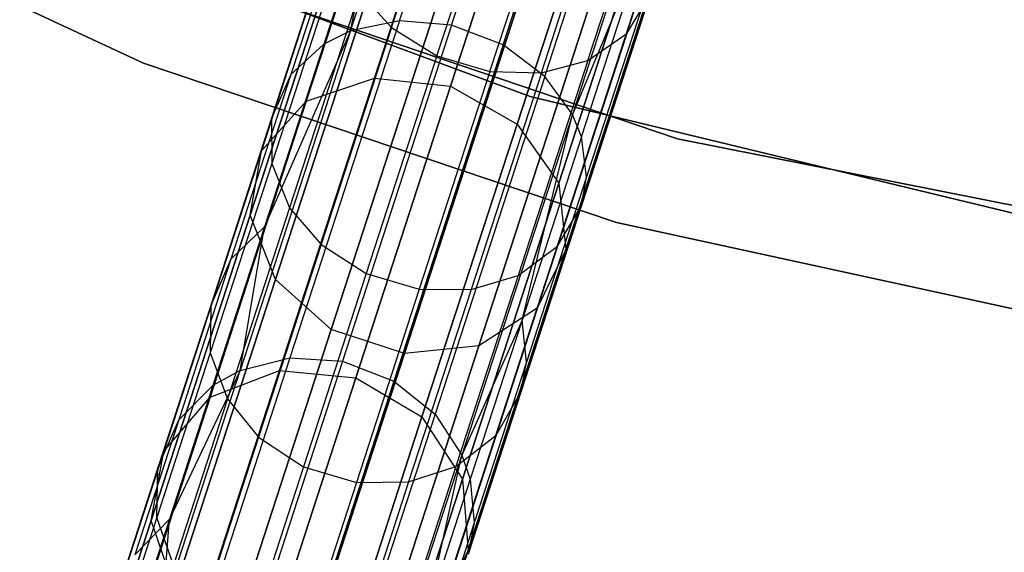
# Model space of a CAD drawing. Extents: x 0.3 to 7.1, y -3.38 to 3.38.
# Tile 44 of 256: x 2.58 to 3.19, y -2.91 to -2.58. Entities that reach past the tile are written whole.
import ezdxf

# ---------------------------------------------------------------- set-up
doc = ezdxf.new("R2010")
doc.units = 0
doc.header["$LTSCALE"] = 2.54
doc.layers.get('0').update_dxf_attribs({"linetype": 'CONTINUOUS'})

# ---------------------------------------------------------------- blocks, each defined once
blk = doc.blocks.new('SINGLES_B_BB_STL')
at = {"color": 0}
for p, q in [((2.81206, -2.58302, 40.62175), (2.89832, -2.31756, 40.96026)), ((2.81206, -2.58302, 40.62175), (2.89832, -2.31756, 40.96026)), ((2.78172, -2.58928, 40.63241), (2.86858, -2.32197, 40.97328)), ((2.78172, -2.58928, 40.63241), (2.86858, -2.32197, 40.97328)), ((2.84443, -2.58578, 40.61662), (2.9304, -2.32121, 40.954)), ((2.84443, -2.58578, 40.61662), (2.9304, -2.32121, 40.954)), ((2.87636, -2.59793, 40.6178), (2.96239, -2.33315, 40.95544)), ((2.87636, -2.59793, 40.6178), (2.96239, -2.33315, 40.95544)), ((2.90227, -2.61753, 40.6252), (2.98871, -2.35148, 40.96447)), ((2.90227, -2.61753, 40.6252), (2.98871, -2.35148, 40.96447)), ((3.00652, -2.37302, 40.97904), (2.9194, -2.64114, 40.63713)), ((3.00652, -2.37302, 40.97904), (2.9194, -2.64114, 40.63713)), ((2.79662, -2.61853, 15.44295), (2.87044, -2.39136, 15.11933)), ((2.79662, -2.61853, 15.44295), (2.87044, -2.39136, 15.11933)), ((2.87044, -2.39136, 13.14194), (2.79662, -2.61853, 12.81832)), ((2.87044, -2.39136, 13.14194), (2.79662, -2.61853, 12.81832)), ((2.91733, -2.39743, 15.12676), (2.84381, -2.62369, 15.44909)), ((2.91733, -2.39743, 15.12676), (2.84381, -2.62369, 15.44909)), ((2.84381, -2.62369, 12.81218), (2.91733, -2.39743, 13.13451)), ((2.84381, -2.62369, 12.81218), (2.91733, -2.39743, 13.13451)), ((2.75427, -2.63295, 15.42595), (2.8289, -2.40325, 15.09872)), ((2.75427, -2.63295, 15.42595), (2.8289, -2.40325, 15.09872)), ((2.8289, -2.40325, 13.16255), (2.75427, -2.63295, 12.83532)), ((2.8289, -2.40325, 13.16255), (2.75427, -2.63295, 12.83532)), ((2.88502, -2.64725, 15.44295), (2.95883, -2.42008, 15.11933)), ((2.88502, -2.64725, 15.44295), (2.95883, -2.42008, 15.11933)), ((2.95883, -2.42008, 13.14194), (2.88502, -2.64725, 12.81832)), ((2.95883, -2.42008, 13.14194), (2.88502, -2.64725, 12.81832)), ((2.72645, -2.66365, 15.40198), (2.80224, -2.43038, 15.06967)), ((2.72645, -2.66365, 15.40198), (2.80224, -2.43038, 15.06967)), ((2.80224, -2.43038, 13.1916), (2.72645, -2.66365, 12.85928)), ((2.80224, -2.43038, 13.1916), (2.72645, -2.66365, 12.85928)), ((2.80714, -2.58727, 40.91068), (2.85543, -2.43865, 41.08512)), ((2.80714, -2.58727, 40.91068), (2.85543, -2.43865, 41.08512)), ((2.95303, -2.59092, 40.87638), (3.00041, -2.44511, 41.04753)), ((2.95303, -2.59092, 40.87638), (3.00041, -2.44511, 41.04753)), ((2.91081, -2.68382, 15.42595), (2.98544, -2.45411, 15.09872)), ((2.91081, -2.68382, 15.42595), (2.98544, -2.45411, 15.09872)), ((2.98544, -2.45411, 13.16255), (2.91081, -2.68382, 12.83532)), ((2.98544, -2.45411, 13.16255), (2.91081, -2.68382, 12.83532)), ((2.83533, -2.60479, 40.91723), (2.8838, -2.45564, 41.09231)), ((2.83533, -2.60479, 40.91723), (2.8838, -2.45564, 41.09231)), ((2.92894, -2.6076, 40.89558), (2.97683, -2.46021, 41.06859)), ((2.92894, -2.6076, 40.89558), (2.97683, -2.46021, 41.06859)), ((2.71953, -2.70359, 15.37654), (2.79656, -2.46653, 15.03882)), ((2.71953, -2.70359, 15.37654), (2.79656, -2.46653, 15.03882)), ((2.79656, -2.46653, 13.22244), (2.71953, -2.70359, 12.88473)), ((2.79656, -2.46653, 13.22244), (2.71953, -2.70359, 12.88473)), ((2.86814, -2.61455, 40.91652), (2.91659, -2.46545, 41.09153)), ((2.86814, -2.61455, 40.91652), (2.91659, -2.46545, 41.09153)), ((2.90012, -2.6153, 40.90897), (2.94837, -2.46683, 41.08325)), ((2.90012, -2.6153, 40.90897), (2.94837, -2.46683, 41.08325)), ((2.80669, -2.46974, 40.81865), (2.76517, -2.59751, 40.64141)), ((2.80669, -2.46974, 40.81865), (2.76517, -2.59751, 40.64141)), ((2.78172, -2.58928, 40.63241), (2.80669, -2.46974, 40.81865)), ((2.78172, -2.58928, 40.63241), (2.80669, -2.46974, 40.81865)), ((2.65323, -2.60924, 1.9), (2.37253, -2.47865, 1.9)), ((2.37253, -2.47865, 1.7), (2.65323, -2.60924, 1.7)), ((2.37253, -2.47865, 1.7), (2.65323, -2.60924, 1.7)), ((2.65323, -2.60924, 1.9), (2.37253, -2.47865, 1.9)), ((2.78674, -2.48723, 40.83744), (2.74477, -2.61639, 40.65827)), ((2.78674, -2.48723, 40.83744), (2.74477, -2.61639, 40.65827)), ((2.91527, -2.725, 15.40198), (2.99107, -2.49173, 15.06967)), ((2.91527, -2.725, 15.40198), (2.99107, -2.49173, 15.06967)), ((2.99107, -2.49173, 13.1916), (2.91527, -2.725, 12.85928)), ((2.99107, -2.49173, 13.1916), (2.91527, -2.725, 12.85928)), ((2.73511, -2.74363, 15.35544), (2.81316, -2.50343, 15.01325)), ((2.73511, -2.74363, 15.35544), (2.81316, -2.50343, 15.01325)), ((2.81316, -2.50343, 13.24801), (2.73511, -2.74363, 12.90583)), ((2.81316, -2.50343, 13.24801), (2.73511, -2.74363, 12.90583)), ((2.77522, -2.51264, 40.86029), (2.73271, -2.64349, 40.67878)), ((2.77522, -2.51264, 40.86029), (2.73271, -2.64349, 40.67878)), ((2.58771, -2.51665, 171.7), (2.89314, -2.6301, 171.7)), ((2.89314, -2.6301, 164.1), (2.58771, -2.51665, 164.1)), ((2.58771, -2.51665, 171.7), (2.89314, -2.6301, 171.7)), ((2.89314, -2.6301, 164.1), (2.58771, -2.51665, 164.1)), ((2.89738, -2.76138, 15.37654), (2.97441, -2.52432, 15.03882)), ((2.89738, -2.76138, 15.37654), (2.97441, -2.52432, 15.03882)), ((2.97441, -2.52432, 13.22244), (2.89738, -2.76138, 12.88473)), ((2.97441, -2.52432, 13.22244), (2.89738, -2.76138, 12.88473)), ((2.96662, -2.527, 40.82279), (2.9194, -2.64114, 40.63713)), ((2.96662, -2.527, 40.82279), (2.9194, -2.64114, 40.63713)), ((2.92501, -2.65508, 40.64513), (2.96662, -2.527, 40.82279)), ((2.92501, -2.65508, 40.64513), (2.96662, -2.527, 40.82279)), ((2.76961, -2.77459, 15.34353), (2.84824, -2.53262, 14.99881)), ((2.76961, -2.77459, 15.34353), (2.84824, -2.53262, 14.99881)), ((2.84824, -2.53262, 13.26245), (2.76961, -2.77459, 12.91774)), ((2.84824, -2.53262, 13.26245), (2.76961, -2.77459, 12.91774)), ((2.77585, -2.53923, 40.88098), (2.73284, -2.67161, 40.69735)), ((2.77585, -2.53923, 40.88098), (2.73284, -2.67161, 40.69735)), ((2.64392, -2.54067, 1.7), (2.98455, -2.6563, 1.7)), ((2.98455, -2.6563, 12.7), (2.64392, -2.54067, 12.7)), ((2.64392, -2.54067, 1.7), (2.98455, -2.6563, 1.7)), ((2.98455, -2.6563, 12.7), (2.64392, -2.54067, 12.7)), ((2.86125, -2.78462, 15.35544), (2.93929, -2.54441, 15.01325)), ((2.86125, -2.78462, 15.35544), (2.93929, -2.54441, 15.01325)), ((2.93929, -2.54441, 13.24801), (2.86125, -2.78462, 12.90583)), ((2.93929, -2.54441, 13.24801), (2.86125, -2.78462, 12.90583)), ((2.81514, -2.78938, 15.34353), (2.89376, -2.54741, 14.99881)), ((2.81514, -2.78938, 15.34353), (2.89376, -2.54741, 14.99881)), ((2.89376, -2.54741, 13.26245), (2.81514, -2.78938, 12.91774)), ((2.89376, -2.54741, 13.26245), (2.81514, -2.78938, 12.91774)), ((2.97018, -2.55055, 40.84035), (2.92815, -2.67992, 40.66089)), ((2.97018, -2.55055, 40.84035), (2.92815, -2.67992, 40.66089)), ((2.7873, -2.56533, 40.89853), (2.74386, -2.69901, 40.7131)), ((2.7873, -2.56533, 40.89853), (2.74386, -2.69901, 40.7131)), ((2.7873, -2.56533, 40.89853), (2.80714, -2.58727, 40.91068)), ((2.7873, -2.56533, 40.89853), (2.80714, -2.58727, 40.91068)), ((2.96727, -2.56732, 40.85424), (2.9249, -2.69772, 40.67335)), ((2.96727, -2.56732, 40.85424), (2.9249, -2.69772, 40.67335)), ((2.95303, -2.59092, 40.87638), (2.96727, -2.56732, 40.85424)), ((2.95303, -2.59092, 40.87638), (2.96727, -2.56732, 40.85424)), ((2.81206, -2.58302, 40.62175), (2.7441, -2.7922, 40.24247)), ((2.81206, -2.58302, 40.62175), (2.7441, -2.7922, 40.24247)), ((2.81206, -2.58302, 40.62175), (2.78172, -2.58928, 40.63241)), ((2.81206, -2.58302, 40.62175), (2.78172, -2.58928, 40.63241)), ((2.84443, -2.58578, 40.61662), (2.81206, -2.58302, 40.62175)), ((2.84443, -2.58578, 40.61662), (2.81206, -2.58302, 40.62175)), ((2.78172, -2.58928, 40.63241), (2.71328, -2.79992, 40.25049)), ((2.78172, -2.58928, 40.63241), (2.71328, -2.79992, 40.25049)), ((2.78172, -2.58928, 40.63241), (2.72832, -2.71092, 40.45389)), ((2.78172, -2.58928, 40.63241), (2.72832, -2.71092, 40.45389)), ((2.80714, -2.58727, 40.91068), (2.76341, -2.72185, 40.724)), ((2.80714, -2.58727, 40.91068), (2.76341, -2.72185, 40.724)), ((2.78172, -2.58928, 40.63241), (2.76517, -2.59751, 40.64141)), ((2.78172, -2.58928, 40.63241), (2.76517, -2.59751, 40.64141)), ((2.84443, -2.58578, 40.61662), (2.77669, -2.79426, 40.23862)), ((2.84443, -2.58578, 40.61662), (2.77669, -2.79426, 40.23862)), ((2.80714, -2.58727, 40.91068), (2.83533, -2.60479, 40.91723)), ((2.80714, -2.58727, 40.91068), (2.83533, -2.60479, 40.91723)), ((2.87636, -2.59793, 40.6178), (2.84443, -2.58578, 40.61662)), ((2.87636, -2.59793, 40.6178), (2.84443, -2.58578, 40.61662)), ((2.95303, -2.59092, 40.87638), (2.91013, -2.72296, 40.69322)), ((2.95303, -2.59092, 40.87638), (2.91013, -2.72296, 40.69322)), ((2.92894, -2.6076, 40.89558), (2.95303, -2.59092, 40.87638)), ((2.92894, -2.6076, 40.89558), (2.95303, -2.59092, 40.87638)), ((2.76517, -2.59751, 40.64141), (2.72832, -2.71092, 40.45389)), ((2.76517, -2.59751, 40.64141), (2.72832, -2.71092, 40.45389)), ((2.76517, -2.59751, 40.64141), (2.74477, -2.61639, 40.65827)), ((2.76517, -2.59751, 40.64141), (2.74477, -2.61639, 40.65827)), ((2.87636, -2.59793, 40.6178), (2.80856, -2.80658, 40.2395)), ((2.87636, -2.59793, 40.6178), (2.80856, -2.80658, 40.2395)), ((2.90227, -2.61753, 40.6252), (2.87636, -2.59793, 40.6178)), ((2.90227, -2.61753, 40.6252), (2.87636, -2.59793, 40.6178)), ((2.83533, -2.60479, 40.91723), (2.79145, -2.73986, 40.72988)), ((2.83533, -2.60479, 40.91723), (2.79145, -2.73986, 40.72988)), ((2.83533, -2.60479, 40.91723), (2.86814, -2.61455, 40.91652)), ((2.83533, -2.60479, 40.91723), (2.86814, -2.61455, 40.91652)), ((2.92894, -2.6076, 40.89558), (2.88558, -2.74106, 40.71046)), ((2.92894, -2.6076, 40.89558), (2.88558, -2.74106, 40.71046)), ((2.90012, -2.6153, 40.90897), (2.92894, -2.6076, 40.89558)), ((2.90012, -2.6153, 40.90897), (2.92894, -2.6076, 40.89558)), ((2.9466, -2.70815, 1.9), (2.65323, -2.60924, 1.9)), ((2.65323, -2.60924, 1.7), (2.9466, -2.70815, 1.7)), ((2.65323, -2.60924, 1.7), (2.9466, -2.70815, 1.7)), ((2.65323, -2.60924, 1.7), (2.65323, -2.60924, 1.9)), ((2.9466, -2.70815, 1.9), (2.65323, -2.60924, 1.9)), ((2.65323, -2.60924, 1.7), (2.65323, -2.60924, 1.9)), ((2.74477, -2.61639, 40.65827), (2.70752, -2.73103, 40.46872)), ((2.74477, -2.61639, 40.65827), (2.70752, -2.73103, 40.46872)), ((2.74477, -2.61639, 40.65827), (2.73271, -2.64349, 40.67878)), ((2.74477, -2.61639, 40.65827), (2.73271, -2.64349, 40.67878)), ((2.73763, -2.8001, 15.79699), (2.79662, -2.61853, 15.44295)), ((2.73763, -2.8001, 15.79699), (2.79662, -2.61853, 15.44295)), ((2.79662, -2.61853, 12.81832), (2.73763, -2.8001, 12.46428)), ((2.79662, -2.61853, 12.81832), (2.73763, -2.8001, 12.46428)), ((2.75427, -2.63295, 15.42595), (2.79662, -2.61853, 15.44295)), ((2.75427, -2.63295, 15.42595), (2.79662, -2.61853, 15.44295)), ((2.75427, -2.63295, 12.83532), (2.79662, -2.61853, 12.81832)), ((2.75427, -2.63295, 12.83532), (2.79662, -2.61853, 12.81832)), ((2.79662, -2.61853, 15.44295), (2.84381, -2.62369, 15.44909)), ((2.79662, -2.61853, 15.44295), (2.84381, -2.62369, 15.44909)), ((2.79662, -2.61853, 12.81832), (2.84381, -2.62369, 12.81218)), ((2.79662, -2.61853, 12.81832), (2.84381, -2.62369, 12.81218)), ((2.86814, -2.61455, 40.91652), (2.82428, -2.74956, 40.72924)), ((2.86814, -2.61455, 40.91652), (2.82428, -2.74956, 40.72924)), ((2.90227, -2.61753, 40.6252), (2.83414, -2.82719, 40.24506)), ((2.90227, -2.61753, 40.6252), (2.83414, -2.82719, 40.24506)), ((2.90012, -2.6153, 40.90897), (2.85644, -2.74976, 40.72246)), ((2.90012, -2.6153, 40.90897), (2.85644, -2.74976, 40.72246)), ((2.86814, -2.61455, 40.91652), (2.90012, -2.6153, 40.90897)), ((2.86814, -2.61455, 40.91652), (2.90012, -2.6153, 40.90897)), ((2.9194, -2.64114, 40.63713), (2.90227, -2.61753, 40.6252)), ((2.9194, -2.64114, 40.63713), (2.90227, -2.61753, 40.6252)), ((2.84381, -2.62369, 15.44909), (2.78505, -2.80453, 15.8017)), ((2.84381, -2.62369, 15.44909), (2.78505, -2.80453, 15.8017)), ((2.78505, -2.80453, 12.45957), (2.84381, -2.62369, 12.81218)), ((2.78505, -2.80453, 12.45957), (2.84381, -2.62369, 12.81218)), ((2.84381, -2.62369, 15.44909), (2.88502, -2.64725, 15.44295)), ((2.84381, -2.62369, 15.44909), (2.88502, -2.64725, 15.44295)), ((2.84381, -2.62369, 12.81218), (2.88502, -2.64725, 12.81832)), ((2.84381, -2.62369, 12.81218), (2.88502, -2.64725, 12.81832)), ((2.89314, -2.6301, 171.7), (3.20985, -2.70663, 171.7)), ((3.20985, -2.70663, 164.1), (2.89314, -2.6301, 164.1)), ((2.89314, -2.6301, 171.7), (3.20985, -2.70663, 171.7)), ((2.89314, -2.6301, 171.7), (2.89314, -2.6301, 164.1)), ((3.20985, -2.70663, 164.1), (2.89314, -2.6301, 164.1)), ((2.89314, -2.6301, 171.7), (2.89314, -2.6301, 164.1)), ((2.69461, -2.81654, 15.78394), (2.75427, -2.63295, 15.42595)), ((2.69461, -2.81654, 15.78394), (2.75427, -2.63295, 15.42595)), ((2.75427, -2.63295, 12.83532), (2.69461, -2.81654, 12.47733)), ((2.75427, -2.63295, 12.83532), (2.69461, -2.81654, 12.47733)), ((2.72645, -2.66365, 15.40198), (2.75427, -2.63295, 15.42595)), ((2.72645, -2.66365, 15.40198), (2.75427, -2.63295, 15.42595)), ((2.72645, -2.66365, 12.85928), (2.75427, -2.63295, 12.83532)), ((2.72645, -2.66365, 12.85928), (2.75427, -2.63295, 12.83532)), ((2.73271, -2.64349, 40.67878), (2.69497, -2.75963, 40.48675)), ((2.73271, -2.64349, 40.67878), (2.69497, -2.75963, 40.48675)), ((2.73271, -2.64349, 40.67878), (2.73284, -2.67161, 40.69735)), ((2.73271, -2.64349, 40.67878), (2.73284, -2.67161, 40.69735)), ((2.9194, -2.64114, 40.63713), (2.85075, -2.85243, 40.25404)), ((2.9194, -2.64114, 40.63713), (2.85075, -2.85243, 40.25404)), ((2.88807, -2.76876, 40.45716), (2.9194, -2.64114, 40.63713)), ((2.88807, -2.76876, 40.45716), (2.9194, -2.64114, 40.63713)), ((2.92501, -2.65508, 40.64513), (2.9194, -2.64114, 40.63713)), ((2.92501, -2.65508, 40.64513), (2.9194, -2.64114, 40.63713)), ((2.82602, -2.82882, 15.79699), (2.88502, -2.64725, 15.44295)), ((2.82602, -2.82882, 15.79699), (2.88502, -2.64725, 15.44295)), ((2.88502, -2.64725, 12.81832), (2.82602, -2.82882, 12.46428)), ((2.88502, -2.64725, 12.81832), (2.82602, -2.82882, 12.46428)), ((2.88502, -2.64725, 15.44295), (2.91081, -2.68382, 15.42595)), ((2.88502, -2.64725, 15.44295), (2.91081, -2.68382, 15.42595)), ((2.88502, -2.64725, 12.81832), (2.91081, -2.68382, 12.83532)), ((2.88502, -2.64725, 12.81832), (2.91081, -2.68382, 12.83532)), ((2.92501, -2.65508, 40.64513), (2.88807, -2.76876, 40.45716)), ((2.92501, -2.65508, 40.64513), (2.88807, -2.76876, 40.45716)), ((2.92815, -2.67992, 40.66089), (2.92501, -2.65508, 40.64513)), ((2.92815, -2.67992, 40.66089), (2.92501, -2.65508, 40.64513)), ((2.98455, -2.6563, 1.7), (2.98455, -2.6563, 12.7)), ((2.98455, -2.6563, 1.7), (3.33735, -2.72647, 1.7)), ((3.33735, -2.72647, 12.7), (2.98455, -2.6563, 12.7)), ((2.98455, -2.6563, 1.7), (2.98455, -2.6563, 12.7)), ((2.98455, -2.6563, 1.7), (3.33735, -2.72647, 1.7)), ((3.33735, -2.72647, 12.7), (2.98455, -2.6563, 12.7)), ((2.66587, -2.85009, 15.76553), (2.72645, -2.66365, 15.40198)), ((2.66587, -2.85009, 15.76553), (2.72645, -2.66365, 15.40198)), ((2.72645, -2.66365, 12.85928), (2.66587, -2.85009, 12.49574)), ((2.72645, -2.66365, 12.85928), (2.66587, -2.85009, 12.49574)), ((2.71953, -2.70359, 15.37654), (2.72645, -2.66365, 15.40198)), ((2.71953, -2.70359, 15.37654), (2.72645, -2.66365, 15.40198)), ((2.71953, -2.70359, 12.88473), (2.72645, -2.66365, 12.85928)), ((2.71953, -2.70359, 12.88473), (2.72645, -2.66365, 12.85928)), ((2.73284, -2.67161, 40.69735), (2.69466, -2.78911, 40.50306)), ((2.73284, -2.67161, 40.69735), (2.69466, -2.78911, 40.50306)), ((2.73284, -2.67161, 40.69735), (2.74386, -2.69901, 40.7131)), ((2.73284, -2.67161, 40.69735), (2.74386, -2.69901, 40.7131)), ((2.92815, -2.67992, 40.66089), (2.89084, -2.79475, 40.47101)), ((2.92815, -2.67992, 40.66089), (2.89084, -2.79475, 40.47101)), ((2.9249, -2.69772, 40.67335), (2.92815, -2.67992, 40.66089)), ((2.9249, -2.69772, 40.67335), (2.92815, -2.67992, 40.66089)), ((2.85116, -2.8674, 15.78394), (2.91081, -2.68382, 15.42595)), ((2.85116, -2.8674, 15.78394), (2.91081, -2.68382, 15.42595)), ((2.91081, -2.68382, 12.83532), (2.85116, -2.8674, 12.47733)), ((2.91081, -2.68382, 12.83532), (2.85116, -2.8674, 12.47733)), ((2.91081, -2.68382, 15.42595), (2.91527, -2.725, 15.40198)), ((2.91081, -2.68382, 15.42595), (2.91527, -2.725, 15.40198)), ((2.91081, -2.68382, 12.83532), (2.91527, -2.725, 12.85928)), ((2.91081, -2.68382, 12.83532), (2.91527, -2.725, 12.85928)), ((2.74386, -2.69901, 40.7131), (2.70531, -2.81766, 40.51691)), ((2.74386, -2.69901, 40.7131), (2.70531, -2.81766, 40.51691)), ((2.74386, -2.69901, 40.7131), (2.76341, -2.72185, 40.724)), ((2.74386, -2.69901, 40.7131), (2.76341, -2.72185, 40.724)), ((2.9249, -2.69772, 40.67335), (2.88729, -2.81347, 40.48197)), ((2.9249, -2.69772, 40.67335), (2.88729, -2.81347, 40.48197)), ((2.91013, -2.72296, 40.69322), (2.9249, -2.69772, 40.67335)), ((2.91013, -2.72296, 40.69322), (2.9249, -2.69772, 40.67335)), ((2.65797, -2.89306, 15.74599), (2.71953, -2.70359, 15.37654)), ((2.65797, -2.89306, 15.74599), (2.71953, -2.70359, 15.37654)), ((2.71953, -2.70359, 12.88473), (2.65797, -2.89306, 12.51528)), ((2.71953, -2.70359, 12.88473), (2.65797, -2.89306, 12.51528)), ((2.73511, -2.74363, 15.35544), (2.71953, -2.70359, 15.37654)), ((2.73511, -2.74363, 15.35544), (2.71953, -2.70359, 15.37654)), ((2.73511, -2.74363, 12.90583), (2.71953, -2.70359, 12.88473)), ((2.73511, -2.74363, 12.90583), (2.71953, -2.70359, 12.88473)), ((2.72832, -2.71092, 40.45389), (2.69633, -2.80939, 40.25726)), ((2.72832, -2.71092, 40.45389), (2.69633, -2.80939, 40.25726)), ((2.72832, -2.71092, 40.45389), (2.70752, -2.73103, 40.46872)), ((2.72832, -2.71092, 40.45389), (2.70752, -2.73103, 40.46872)), ((2.71328, -2.79992, 40.25049), (2.72832, -2.71092, 40.45389)), ((2.71328, -2.79992, 40.25049), (2.72832, -2.71092, 40.45389)), ((3.24907, -2.77418, 1.9), (2.9466, -2.70815, 1.9)), ((2.9466, -2.70815, 1.7), (3.24907, -2.77418, 1.7)), ((2.9466, -2.70815, 1.7), (3.24907, -2.77418, 1.7)), ((2.9466, -2.70815, 1.7), (2.9466, -2.70815, 1.9)), ((3.24907, -2.77418, 1.9), (2.9466, -2.70815, 1.9)), ((2.9466, -2.70815, 1.7), (2.9466, -2.70815, 1.9)), ((2.76341, -2.72185, 40.724), (2.7246, -2.8413, 40.52649)), ((2.76341, -2.72185, 40.724), (2.7246, -2.8413, 40.52649)), ((2.76341, -2.72185, 40.724), (2.79145, -2.73986, 40.72988)), ((2.76341, -2.72185, 40.724), (2.79145, -2.73986, 40.72988)), ((2.91013, -2.72296, 40.69322), (2.87205, -2.84016, 40.49943)), ((2.91013, -2.72296, 40.69322), (2.87205, -2.84016, 40.49943)), ((2.88558, -2.74106, 40.71046), (2.91013, -2.72296, 40.69322)), ((2.88558, -2.74106, 40.71046), (2.91013, -2.72296, 40.69322)), ((2.85469, -2.91144, 15.76553), (2.91527, -2.725, 15.40198)), ((2.85469, -2.91144, 15.76553), (2.91527, -2.725, 15.40198)), ((2.91527, -2.725, 12.85928), (2.85469, -2.91144, 12.49574)), ((2.91527, -2.725, 12.85928), (2.85469, -2.91144, 12.49574)), ((2.91527, -2.725, 15.40198), (2.89738, -2.76138, 15.37654)), ((2.91527, -2.725, 15.40198), (2.89738, -2.76138, 15.37654)), ((2.91527, -2.725, 12.85928), (2.89738, -2.76138, 12.88473)), ((2.91527, -2.725, 12.85928), (2.89738, -2.76138, 12.88473)), ((2.70752, -2.73103, 40.46872), (2.67518, -2.83056, 40.26994)), ((2.70752, -2.73103, 40.46872), (2.67518, -2.83056, 40.26994)), ((2.70752, -2.73103, 40.46872), (2.69497, -2.75963, 40.48675)), ((2.70752, -2.73103, 40.46872), (2.69497, -2.75963, 40.48675)), ((2.79145, -2.73986, 40.72988), (2.7525, -2.85973, 40.53166)), ((2.79145, -2.73986, 40.72988), (2.7525, -2.85973, 40.53166)), ((2.79145, -2.73986, 40.72988), (2.82428, -2.74956, 40.72924)), ((2.79145, -2.73986, 40.72988), (2.82428, -2.74956, 40.72924)), ((2.88558, -2.74106, 40.71046), (2.84709, -2.85952, 40.51458)), ((2.88558, -2.74106, 40.71046), (2.84709, -2.85952, 40.51458)), ((2.85644, -2.74976, 40.72246), (2.88558, -2.74106, 40.71046)), ((2.85644, -2.74976, 40.72246), (2.88558, -2.74106, 40.71046)), ((2.67274, -2.93561, 15.72978), (2.73511, -2.74363, 15.35544)), ((2.67274, -2.93561, 15.72978), (2.73511, -2.74363, 15.35544)), ((2.73511, -2.74363, 12.90583), (2.67274, -2.93561, 12.53148)), ((2.73511, -2.74363, 12.90583), (2.67274, -2.93561, 12.53148)), ((2.76961, -2.77459, 15.34353), (2.73511, -2.74363, 15.35544)), ((2.76961, -2.77459, 15.34353), (2.73511, -2.74363, 15.35544)), ((2.76961, -2.77459, 12.91774), (2.73511, -2.74363, 12.90583)), ((2.76961, -2.77459, 12.91774), (2.73511, -2.74363, 12.90583)), ((2.82428, -2.74956, 40.72924), (2.78534, -2.86939, 40.5311)), ((2.82428, -2.74956, 40.72924), (2.78534, -2.86939, 40.5311)), ((2.85644, -2.74976, 40.72246), (2.81766, -2.86909, 40.52514)), ((2.85644, -2.74976, 40.72246), (2.81766, -2.86909, 40.52514)), ((2.82428, -2.74956, 40.72924), (2.85644, -2.74976, 40.72246)), ((2.82428, -2.74956, 40.72924), (2.85644, -2.74976, 40.72246)), ((2.69497, -2.75963, 40.48675), (2.66221, -2.86047, 40.28537)), ((2.69497, -2.75963, 40.48675), (2.66221, -2.86047, 40.28537)), ((2.69497, -2.75963, 40.48675), (2.69466, -2.78911, 40.50306)), ((2.69497, -2.75963, 40.48675), (2.69466, -2.78911, 40.50306)), ((2.83582, -2.95085, 15.74599), (2.89738, -2.76138, 15.37654)), ((2.83582, -2.95085, 15.74599), (2.89738, -2.76138, 15.37654)), ((2.89738, -2.76138, 12.88473), (2.83582, -2.95085, 12.51528)), ((2.89738, -2.76138, 12.88473), (2.83582, -2.95085, 12.51528)), ((2.89738, -2.76138, 15.37654), (2.86125, -2.78462, 15.35544)), ((2.89738, -2.76138, 15.37654), (2.86125, -2.78462, 15.35544)), ((2.89738, -2.76138, 12.88473), (2.86125, -2.78462, 12.90583)), ((2.89738, -2.76138, 12.88473), (2.86125, -2.78462, 12.90583)), ((2.88807, -2.76876, 40.45716), (2.85075, -2.85243, 40.25404)), ((2.88807, -2.76876, 40.45716), (2.85075, -2.85243, 40.25404)), ((2.88807, -2.76876, 40.45716), (2.856, -2.86746, 40.26006)), ((2.88807, -2.76876, 40.45716), (2.856, -2.86746, 40.26006)), ((2.89084, -2.79475, 40.47101), (2.88807, -2.76876, 40.45716)), ((2.89084, -2.79475, 40.47101), (2.88807, -2.76876, 40.45716)), ((2.70678, -2.96799, 15.72064), (2.76961, -2.77459, 15.34353)), ((2.70678, -2.96799, 15.72064), (2.76961, -2.77459, 15.34353)), ((2.76961, -2.77459, 12.91774), (2.70678, -2.96799, 12.54063)), ((2.76961, -2.77459, 12.91774), (2.70678, -2.96799, 12.54063)), ((2.81514, -2.78938, 15.34353), (2.76961, -2.77459, 15.34353)), ((2.81514, -2.78938, 15.34353), (2.76961, -2.77459, 15.34353)), ((2.81514, -2.78938, 12.91774), (2.76961, -2.77459, 12.91774)), ((2.81514, -2.78938, 12.91774), (2.76961, -2.77459, 12.91774)), ((2.79887, -2.9766, 15.72978), (2.86125, -2.78462, 15.35544)), ((2.79887, -2.9766, 15.72978), (2.86125, -2.78462, 15.35544)), ((2.86125, -2.78462, 12.90583), (2.79887, -2.9766, 12.53148)), ((2.86125, -2.78462, 12.90583), (2.79887, -2.9766, 12.53148)), ((2.86125, -2.78462, 15.35544), (2.81514, -2.78938, 15.34353)), ((2.86125, -2.78462, 15.35544), (2.81514, -2.78938, 15.34353)), ((2.86125, -2.78462, 12.90583), (2.81514, -2.78938, 12.91774)), ((2.86125, -2.78462, 12.90583), (2.81514, -2.78938, 12.91774)), ((2.69466, -2.78911, 40.50306), (2.66151, -2.89113, 40.29934)), ((2.69466, -2.78911, 40.50306), (2.66151, -2.89113, 40.29934)), ((2.69466, -2.78911, 40.50306), (2.70531, -2.81766, 40.51691)), ((2.69466, -2.78911, 40.50306), (2.70531, -2.81766, 40.51691)), ((2.7523, -2.98278, 15.72064), (2.81514, -2.78938, 15.34353)), ((2.7523, -2.98278, 15.72064), (2.81514, -2.78938, 15.34353)), ((2.81514, -2.78938, 12.91774), (2.7523, -2.98278, 12.54063)), ((2.81514, -2.78938, 12.91774), (2.7523, -2.98278, 12.54063)), ((2.7441, -2.7922, 40.24247), (2.69609, -2.93994, 39.83235)), ((2.7441, -2.7922, 40.24247), (2.69609, -2.93994, 39.83235)), ((2.71328, -2.79992, 40.25049), (2.7441, -2.7922, 40.24247)), ((2.71328, -2.79992, 40.25049), (2.7441, -2.7922, 40.24247)), ((2.77669, -2.79426, 40.23862), (2.72885, -2.94151, 39.82986)), ((2.77669, -2.79426, 40.23862), (2.72885, -2.94151, 39.82986)), ((2.7441, -2.7922, 40.24247), (2.77669, -2.79426, 40.23862)), ((2.7441, -2.7922, 40.24247), (2.77669, -2.79426, 40.23862)), ((2.77669, -2.79426, 40.23862), (2.80856, -2.80658, 40.2395)), ((2.77669, -2.79426, 40.23862), (2.80856, -2.80658, 40.2395)), ((2.89084, -2.79475, 40.47101), (2.85844, -2.89445, 40.27191)), ((2.89084, -2.79475, 40.47101), (2.85844, -2.89445, 40.27191)), ((2.88729, -2.81347, 40.48197), (2.89084, -2.79475, 40.47101)), ((2.88729, -2.81347, 40.48197), (2.89084, -2.79475, 40.47101)), ((2.66495, -2.94868, 39.83751), (2.71328, -2.79992, 40.25049)), ((2.66495, -2.94868, 39.83751), (2.71328, -2.79992, 40.25049)), ((2.71328, -2.79992, 40.25049), (2.66939, -2.8923, 40.05279)), ((2.71328, -2.79992, 40.25049), (2.66939, -2.8923, 40.05279)), ((2.69461, -2.81654, 15.78394), (2.73763, -2.8001, 15.79699)), ((2.69461, -2.81654, 15.78394), (2.73763, -2.8001, 15.79699)), ((2.69461, -2.81654, 12.47733), (2.73763, -2.8001, 12.46428)), ((2.69461, -2.81654, 12.47733), (2.73763, -2.8001, 12.46428)), ((2.69463, -2.93244, 16.17439), (2.73763, -2.8001, 15.79699)), ((2.69463, -2.93244, 16.17439), (2.73763, -2.8001, 15.79699)), ((2.73763, -2.8001, 12.46428), (2.69463, -2.93244, 12.08688)), ((2.73763, -2.8001, 12.46428), (2.69463, -2.93244, 12.08688)), ((2.71328, -2.79992, 40.25049), (2.69633, -2.80939, 40.25726)), ((2.71328, -2.79992, 40.25049), (2.69633, -2.80939, 40.25726)), ((2.73763, -2.8001, 15.79699), (2.78505, -2.80453, 15.8017)), ((2.73763, -2.8001, 15.79699), (2.78505, -2.80453, 15.8017)), ((2.73763, -2.8001, 12.46428), (2.78505, -2.80453, 12.45957)), ((2.73763, -2.8001, 12.46428), (2.78505, -2.80453, 12.45957)), ((2.78505, -2.80453, 15.8017), (2.74222, -2.93634, 16.17758)), ((2.78505, -2.80453, 15.8017), (2.74222, -2.93634, 16.17758)), ((2.74222, -2.93634, 12.08369), (2.78505, -2.80453, 12.45957)), ((2.74222, -2.93634, 12.08369), (2.78505, -2.80453, 12.45957)), ((2.80856, -2.80658, 40.2395), (2.76069, -2.95393, 39.83043)), ((2.80856, -2.80658, 40.2395), (2.76069, -2.95393, 39.83043)), ((2.78505, -2.80453, 15.8017), (2.82602, -2.82882, 15.79699)), ((2.78505, -2.80453, 15.8017), (2.82602, -2.82882, 15.79699)), ((2.78505, -2.80453, 12.45957), (2.82602, -2.82882, 12.46428)), ((2.78505, -2.80453, 12.45957), (2.82602, -2.82882, 12.46428)), ((2.80856, -2.80658, 40.2395), (2.83414, -2.82719, 40.24506)), ((2.80856, -2.80658, 40.2395), (2.83414, -2.82719, 40.24506)), ((2.69633, -2.80939, 40.25726), (2.66939, -2.8923, 40.05279)), ((2.69633, -2.80939, 40.25726), (2.66939, -2.8923, 40.05279)), ((2.67518, -2.83056, 40.26994), (2.69633, -2.80939, 40.25726)), ((2.67518, -2.83056, 40.26994), (2.69633, -2.80939, 40.25726)), ((2.88729, -2.81347, 40.48197), (2.85464, -2.91396, 40.28129)), ((2.88729, -2.81347, 40.48197), (2.85464, -2.91396, 40.28129)), ((2.87205, -2.84016, 40.49943), (2.88729, -2.81347, 40.48197)), ((2.87205, -2.84016, 40.49943), (2.88729, -2.81347, 40.48197)), ((2.65114, -2.95035, 16.16554), (2.69461, -2.81654, 15.78394)), ((2.65114, -2.95035, 16.16554), (2.69461, -2.81654, 15.78394)), ((2.69461, -2.81654, 12.47733), (2.65114, -2.95035, 12.09573)), ((2.69461, -2.81654, 12.47733), (2.65114, -2.95035, 12.09573)), ((2.66587, -2.85009, 15.76553), (2.69461, -2.81654, 15.78394)), ((2.66587, -2.85009, 15.76553), (2.69461, -2.81654, 15.78394)), ((2.66587, -2.85009, 12.49574), (2.69461, -2.81654, 12.47733)), ((2.66587, -2.85009, 12.49574), (2.69461, -2.81654, 12.47733)), ((2.70531, -2.81766, 40.51691), (2.67184, -2.92068, 40.31118)), ((2.70531, -2.81766, 40.51691), (2.67184, -2.92068, 40.31118)), ((2.70531, -2.81766, 40.51691), (2.7246, -2.8413, 40.52649)), ((2.70531, -2.81766, 40.51691), (2.7246, -2.8413, 40.52649)), ((2.83414, -2.82719, 40.24506), (2.78603, -2.97526, 39.83401)), ((2.83414, -2.82719, 40.24506), (2.78603, -2.97526, 39.83401)), ((2.83414, -2.82719, 40.24506), (2.85075, -2.85243, 40.25404)), ((2.83414, -2.82719, 40.24506), (2.85075, -2.85243, 40.25404)), ((2.67518, -2.83056, 40.26994), (2.64795, -2.91438, 40.06325)), ((2.67518, -2.83056, 40.26994), (2.64795, -2.91438, 40.06325)), ((2.66221, -2.86047, 40.28537), (2.67518, -2.83056, 40.26994)), ((2.66221, -2.86047, 40.28537), (2.67518, -2.83056, 40.26994)), ((2.78302, -2.96116, 16.17439), (2.82602, -2.82882, 15.79699)), ((2.78302, -2.96116, 16.17439), (2.82602, -2.82882, 15.79699)), ((2.82602, -2.82882, 12.46428), (2.78302, -2.96116, 12.08688)), ((2.82602, -2.82882, 12.46428), (2.78302, -2.96116, 12.08688)), ((2.82602, -2.82882, 15.79699), (2.85116, -2.8674, 15.78394)), ((2.82602, -2.82882, 15.79699), (2.85116, -2.8674, 15.78394)), ((2.82602, -2.82882, 12.46428), (2.85116, -2.8674, 12.47733)), ((2.82602, -2.82882, 12.46428), (2.85116, -2.8674, 12.47733)), ((2.7246, -2.8413, 40.52649), (2.6909, -2.94501, 40.31938)), ((2.7246, -2.8413, 40.52649), (2.6909, -2.94501, 40.31938)), ((2.7246, -2.8413, 40.52649), (2.7525, -2.85973, 40.53166)), ((2.7246, -2.8413, 40.52649), (2.7525, -2.85973, 40.53166)), ((2.87205, -2.84016, 40.49943), (2.83899, -2.94192, 40.29623)), ((2.87205, -2.84016, 40.49943), (2.83899, -2.94192, 40.29623)), ((2.84709, -2.85952, 40.51458), (2.87205, -2.84016, 40.49943)), ((2.84709, -2.85952, 40.51458), (2.87205, -2.84016, 40.49943)), ((2.62171, -2.98598, 16.15306), (2.66587, -2.85009, 15.76553)), ((2.62171, -2.98598, 16.15306), (2.66587, -2.85009, 15.76553)), ((2.66587, -2.85009, 12.49574), (2.62171, -2.98598, 12.10821)), ((2.66587, -2.85009, 12.49574), (2.62171, -2.98598, 12.10821)), ((2.65797, -2.89306, 15.74599), (2.66587, -2.85009, 15.76553)), ((2.65797, -2.89306, 15.74599), (2.66587, -2.85009, 15.76553)), ((2.65797, -2.89306, 12.51528), (2.66587, -2.85009, 12.49574)), ((2.65797, -2.89306, 12.51528), (2.66587, -2.85009, 12.49574)), ((2.85075, -2.85243, 40.25404), (2.80226, -3.00165, 39.83979)), ((2.85075, -2.85243, 40.25404), (2.80226, -3.00165, 39.83979)), ((2.829, -2.95058, 40.0551), (2.85075, -2.85243, 40.25404)), ((2.829, -2.95058, 40.0551), (2.85075, -2.85243, 40.25404)), ((2.85075, -2.85243, 40.25404), (2.856, -2.86746, 40.26006)), ((2.85075, -2.85243, 40.25404), (2.856, -2.86746, 40.26006)), ((2.66221, -2.86047, 40.28537), (2.63461, -2.94539, 40.07597)), ((2.66221, -2.86047, 40.28537), (2.63461, -2.94539, 40.07597)), ((2.66151, -2.89113, 40.29934), (2.66221, -2.86047, 40.28537)), ((2.66151, -2.89113, 40.29934), (2.66221, -2.86047, 40.28537)), ((2.7525, -2.85973, 40.53166), (2.71868, -2.96382, 40.32381)), ((2.7525, -2.85973, 40.53166), (2.71868, -2.96382, 40.32381)), ((2.7525, -2.85973, 40.53166), (2.78534, -2.86939, 40.5311)), ((2.7525, -2.85973, 40.53166), (2.78534, -2.86939, 40.5311)), ((2.84709, -2.85952, 40.51458), (2.81367, -2.96237, 40.30919)), ((2.84709, -2.85952, 40.51458), (2.81367, -2.96237, 40.30919)), ((2.81766, -2.86909, 40.52514), (2.84709, -2.85952, 40.51458)), ((2.81766, -2.86909, 40.52514), (2.84709, -2.85952, 40.51458)), ((2.78534, -2.86939, 40.5311), (2.75154, -2.97344, 40.32333)), ((2.78534, -2.86939, 40.5311), (2.75154, -2.97344, 40.32333)), ((2.81766, -2.86909, 40.52514), (2.784, -2.97271, 40.31823)), ((2.81766, -2.86909, 40.52514), (2.784, -2.97271, 40.31823)), ((2.78534, -2.86939, 40.5311), (2.81766, -2.86909, 40.52514)), ((2.78534, -2.86939, 40.5311), (2.81766, -2.86909, 40.52514)), ((2.80768, -3.00122, 16.16554), (2.85116, -2.8674, 15.78394)), ((2.80768, -3.00122, 16.16554), (2.85116, -2.8674, 15.78394)), ((2.85116, -2.8674, 12.47733), (2.80768, -3.00122, 12.09573)), ((2.85116, -2.8674, 12.47733), (2.80768, -3.00122, 12.09573)), ((2.856, -2.86746, 40.26006), (2.829, -2.95058, 40.0551)), ((2.856, -2.86746, 40.26006), (2.829, -2.95058, 40.0551)), ((2.85116, -2.8674, 15.78394), (2.85469, -2.91144, 15.76553)), ((2.85116, -2.8674, 15.78394), (2.85469, -2.91144, 15.76553)), ((2.85116, -2.8674, 12.47733), (2.85469, -2.91144, 12.49574)), ((2.85116, -2.8674, 12.47733), (2.85469, -2.91144, 12.49574)), ((2.856, -2.86746, 40.26006), (2.85844, -2.89445, 40.27191)), ((2.856, -2.86746, 40.26006), (2.85844, -2.89445, 40.27191)), ((2.6131, -3.03116, 16.13981), (2.65797, -2.89306, 15.74599)), ((2.6131, -3.03116, 16.13981), (2.65797, -2.89306, 15.74599)), ((2.65797, -2.89306, 12.51528), (2.6131, -3.03116, 12.12146)), ((2.65797, -2.89306, 12.51528), (2.6131, -3.03116, 12.12146)), ((2.66151, -2.89113, 40.29934), (2.6336, -2.97704, 40.08749)), ((2.66151, -2.89113, 40.29934), (2.6336, -2.97704, 40.08749)), ((2.66939, -2.8923, 40.05279), (2.64771, -2.95902, 39.84186)), ((2.66939, -2.8923, 40.05279), (2.64771, -2.95902, 39.84186)), ((2.66939, -2.8923, 40.05279), (2.64795, -2.91438, 40.06325)), ((2.66939, -2.8923, 40.05279), (2.64795, -2.91438, 40.06325)), ((2.67274, -2.93561, 15.72978), (2.65797, -2.89306, 15.74599)), ((2.67274, -2.93561, 15.72978), (2.65797, -2.89306, 15.74599)), ((2.67274, -2.93561, 12.53148), (2.65797, -2.89306, 12.51528)), ((2.67274, -2.93561, 12.53148), (2.65797, -2.89306, 12.51528)), ((2.67184, -2.92068, 40.31118), (2.66151, -2.89113, 40.29934)), ((2.67184, -2.92068, 40.31118), (2.66151, -2.89113, 40.29934)), ((2.66495, -2.94868, 39.83751), (2.66939, -2.8923, 40.05279)), ((2.66495, -2.94868, 39.83751), (2.66939, -2.8923, 40.05279)), ((2.85844, -2.89445, 40.27191), (2.83116, -2.97841, 40.06487)), ((2.85844, -2.89445, 40.27191), (2.83116, -2.97841, 40.06487)), ((2.85844, -2.89445, 40.27191), (2.85464, -2.91396, 40.28129)), ((2.85844, -2.89445, 40.27191), (2.85464, -2.91396, 40.28129)), ((2.81054, -3.04734, 16.15306), (2.85469, -2.91144, 15.76553)), ((2.81054, -3.04734, 16.15306), (2.85469, -2.91144, 15.76553)), ((2.85469, -2.91144, 12.49574), (2.81054, -3.04734, 12.10821)), ((2.85469, -2.91144, 12.49574), (2.81054, -3.04734, 12.10821)), ((2.85469, -2.91144, 15.76553), (2.83582, -2.95085, 15.74599)), ((2.85469, -2.91144, 15.76553), (2.83582, -2.95085, 15.74599)), ((2.85469, -2.91144, 12.49574), (2.83582, -2.95085, 12.51528)), ((2.85469, -2.91144, 12.49574), (2.83582, -2.95085, 12.51528))]:
    blk.add_line(p, q, dxfattribs=at)

msp = doc.modelspace()

# ---------------------------------------------------------------- block references
at = {"color": 0}
msp.add_blockref('SINGLES_B_BB_STL', (0, 0), dxfattribs=at)

doc.saveas('drawing.dxf')
